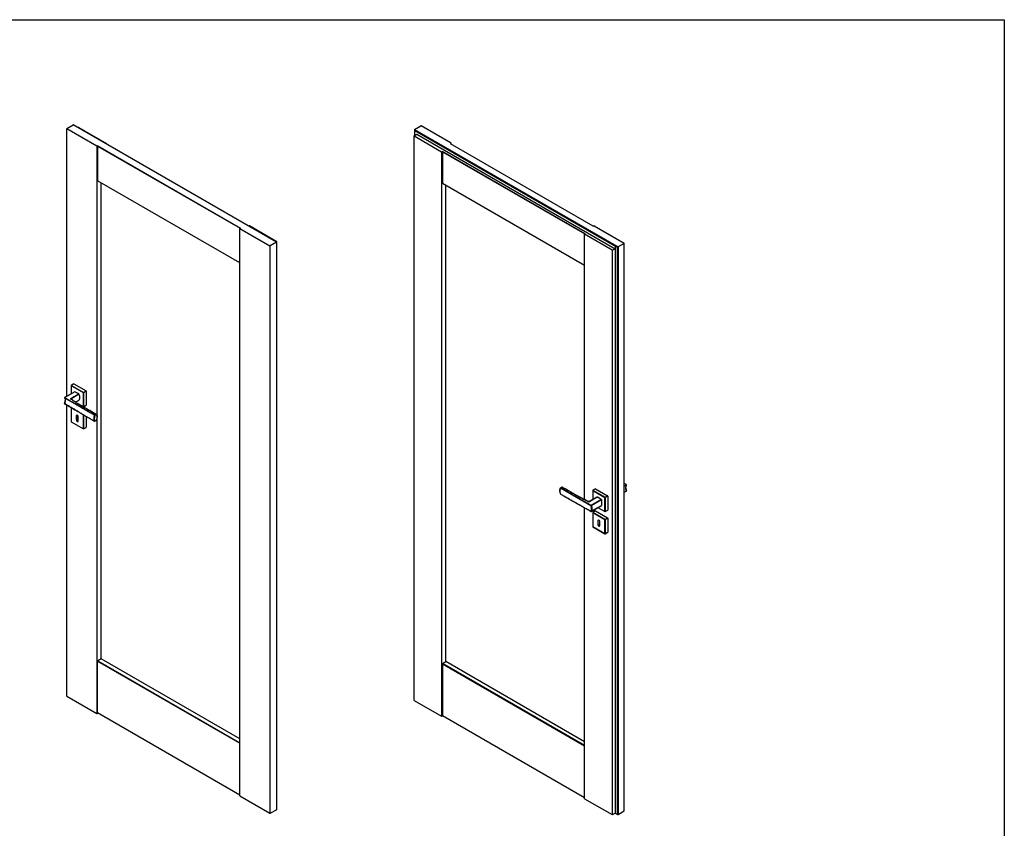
# Model space of a CAD drawing. Header units: millimetres. Extents: x 0 to 17620, y 0 to 4200.
# Tile 20 of 20: x 14750 to 17620, y 1641 to 4000. Entities that reach past the tile are written whole.
import ezdxf

# ---------------------------------------------------------------- set-up
doc = ezdxf.new("R2010")
doc.units = ezdxf.units.MM
doc.layers.add('152', color=250, linetype='Continuous')
doc.layers.add('256', color=250, linetype='Continuous')

msp = doc.modelspace()

# ---------------------------------------------------------------- linework, layer by layer
at = {"layer": '152', "linetype": 'Continuous'}
for p, q in [((14887.2, 3682.5), (14905.4, 3693.1)), ((14887.2, 3682.5), (14887.2, 3681.8)), ((14887.2, 2901.3), (14887.2, 3681.8)), ((14974.7, 3631.3), (14887.2, 3681.8)), ((15498.7, 3350.6), (14905.4, 3693.1)), ((15499.1, 3350.8), (14906.5, 3693)), ((14920.7, 3684.8), (14921.5, 3685.2)), ((14922.7, 3685.2), (14921.5, 3685.2)), ((14922.7, 3685.2), (15002.8, 3638.9)), ((15900.4, 3678.4), (15900.4, 3662)), ((15900.8, 3679.4), (15919.1, 3690)), ((15900.8, 3679.4), (16494.1, 3336.9)), ((15900.8, 3677), (15900.8, 3662.3)), ((15900.8, 3677), (16485.6, 3339.3)), ((15920.3, 3690), (15919.1, 3690)), ((16007.8, 3639.4), (15920.3, 3690)), ((15899.6, 3661.6), (15907.2, 3665.9)), ((15899.6, 3661.6), (15899.6, 3660.9)), ((15899.6, 3660.9), (15979.7, 3614.6)), ((15899.6, 2014.4), (15899.6, 3660.9)), ((15907.2, 3665.9), (16485.6, 3332)), ((14974.7, 3631.3), (14974.7, 2846.8)), ((14974.7, 3631.3), (14975.9, 3631.3)), ((14977.7, 3632.3), (14975.9, 3631.3)), ((14977.1, 3631.3), (14977.7, 3632.3)), ((14977.1, 3631.3), (14977.1, 3530.2)), ((14977.1, 3631.3), (15392.2, 3391.6)), ((14977.7, 3632.3), (15393.5, 3392.3)), ((15002.8, 3638.2), (15002.1, 3637.8)), ((15002.8, 3638.2), (15002.8, 3638.9)), ((15002.8, 3637.4), (15002.8, 3638.2)), ((16007.8, 3638.7), (16006, 3637.7)), ((16421.8, 3397.7), (16006, 3637.7)), ((16007.8, 3638.7), (16007.8, 3639.4)), ((16007.8, 3636.7), (16007.8, 3638.7)), ((15979.7, 3614.6), (15980.9, 3614.6)), ((15979.7, 3614.6), (15979.7, 1968.2)), ((15982.7, 3615.7), (15980.9, 3614.6)), ((15982.7, 3615.7), (15982.1, 3614.6)), ((15982.1, 3614.6), (15982.1, 3522.1)), ((15982.1, 3614.6), (16397.3, 3374.9)), ((16398.5, 3375.6), (15982.7, 3615.7)), ((15391.7, 3290.8), (14977.1, 3530.2)), ((14987.3, 2135.5), (14987.3, 3524.3)), ((16396.7, 3282.7), (15982.1, 3522.1)), ((15992.3, 2127.4), (15992.3, 3516.2)), ((15391.7, 3391.2), (15393.5, 3392.3)), ((15391.7, 3391.2), (15391.7, 3390.6)), ((15391.7, 1735.5), (15391.7, 3390.6)), ((15391.7, 3390.6), (15479.2, 3340)), ((15417.8, 3397.8), (15418.6, 3398.2)), ((15419.8, 3398.2), (15418.6, 3398.2)), ((15499.9, 3351.9), (15419.8, 3398.2)), ((16421.8, 3397.7), (16423.6, 3398.7)), ((16424.8, 3398.7), (16423.6, 3398.7)), ((16424.8, 3398.7), (16512.3, 3348.1)), ((16396.7, 3374.6), (16398.5, 3375.6)), ((16396.7, 3374.6), (16396.7, 3373.9)), ((16396.7, 2600), (16396.7, 3373.9)), ((16476.8, 3327.6), (16396.7, 3373.9)), ((15479.2, 3340), (15480.4, 3340)), ((15479.2, 3340), (15479.2, 1685)), ((15498.7, 3350.6), (15480.4, 3340)), ((15480.4, 1685), (15480.4, 3340)), ((15499.1, 3350.8), (15498.7, 3350.6)), ((15498.7, 3350.6), (15498.7, 1695.5)), ((15499.9, 3351.2), (15499.1, 3350.8)), ((15499.1, 1696.1), (15499.1, 3350.8)), ((15499.9, 3351.2), (15499.9, 3351.9)), ((15499.9, 1704.8), (15499.9, 3351.2)), ((16485.6, 3332), (16478, 3327.6)), ((16485.6, 3339.3), (16485.6, 3332)), ((16485.6, 3332), (16485.6, 1685.5)), ((16494.1, 3336.9), (16492.1, 3335.7)), ((16492.1, 1681.8), (16492.1, 3335.7)), ((16512.3, 3347.4), (16494.1, 3336.9)), ((16494.1, 3336.9), (16494.1, 1681.9)), ((16512.3, 3347.4), (16512.3, 3348.1)), ((16512.3, 1692.4), (16512.3, 3347.4)), ((16476.8, 3327.6), (16476.8, 1681.2)), ((16476.8, 3327.6), (16478, 3327.6)), ((16478, 1681.2), (16478, 3327.6)), ((14900.1, 2932.6), (14900.1, 2908.8)), ((14935.6, 2912), (14900.3, 2932.4)), ((14900.3, 2932.4), (14900.3, 2908.9)), ((14935.6, 2912), (14900.3, 2932.4)), ((14907.8, 2937.3), (14900.4, 2933)), ((14900.4, 2932.7), (14935.7, 2912.3)), ((14900.6, 2933), (14936, 2912.6)), ((14908.1, 2937.3), (14943.4, 2916.9)), ((14910.6, 2914.9), (14880.8, 2897.7)), ((14910.9, 2914.8), (14881.1, 2897.6)), ((14898.9, 2894.4), (14922.5, 2908.1)), ((14922.4, 2908.2), (14910.9, 2914.8)), ((14935.6, 2871.2), (14935.6, 2912)), ((14935.6, 2871.2), (14935.6, 2912)), ((14936, 2912.6), (14943.4, 2916.9)), ((14936, 2871.1), (14936, 2911.9)), ((14943.7, 2916.6), (14936.2, 2912.3)), ((14943.8, 2916.3), (14936.3, 2912)), ((14936.3, 2912), (14936.3, 2871.2)), ((14943.8, 2916.3), (14943.8, 2875.4)), ((14880.7, 2880.3), (14880.6, 2880.3)), ((14880.7, 2897.1), (14968.9, 2846.2)), ((14880.7, 2897), (14880.8, 2896.9)), ((14887.2, 2026.8), (14887.2, 2876.1)), ((14898.9, 2894.3), (14898.9, 2894.4)), ((14899.2, 2893.6), (14899.2, 2893.8)), ((14899.5, 2893.4), (14899.4, 2893.5)), ((14915.9, 2882.6), (14935.6, 2871.2)), ((14917.9, 2881.2), (14935.7, 2870.9)), ((14936.2, 2870.9), (14943.7, 2875.2)), ((14936.3, 2871.2), (14943.8, 2875.4)), ((14900.1, 2868.1), (14900.1, 2827.3)), ((14900.3, 2867.9), (14900.3, 2827.1)), ((14935.6, 2847.5), (14900.3, 2867.9)), ((14915.8, 2845), (14915.1, 2844.6)), ((14915.1, 2844.6), (14915.1, 2833.2)), ((14915.8, 2833.6), (14915.8, 2845)), ((14920.8, 2829.9), (14920.8, 2841.4)), ((14935.6, 2806.7), (14935.6, 2847.5)), ((14936, 2847.4), (14936, 2806.6)), ((14943.8, 2843), (14943.8, 2810.9)), ((14969.1, 2846.4), (14972.9, 2848.6)), ((14973.2, 2848.3), (14969.3, 2846.1)), ((14973.3, 2848), (14969.4, 2845.8)), ((14900.3, 2827.1), (14935.6, 2806.7)), ((14900.4, 2826.8), (14935.7, 2806.4)), ((14915.8, 2833.6), (14915.1, 2833.2)), ((14968.8, 2828.4), (14968.8, 2828.4)), ((14969.3, 2828.4), (14973.2, 2830.6)), ((14969.4, 2828.6), (14973.3, 2830.9)), ((14973.3, 2830.9), (14973.4, 2830.8)), ((14974.7, 2834.2), (14974.7, 1976.3)), ((14936.2, 2806.4), (14943.7, 2810.7)), ((16512.3, 2639.5), (16518.4, 2643.1)), ((16512.3, 2639.1), (16518.7, 2642.8)), ((16518.8, 2642.4), (16512.3, 2638.7)), ((16518.8, 2642.4), (16518.9, 2642.5)), ((16326.3, 2616.6), (16326.4, 2616.5)), ((16330.3, 2636.7), (16326.4, 2634.4)), ((16326.4, 2616.5), (16326.4, 2616.4)), ((16326.5, 2634.3), (16415.1, 2583.1)), ((16330.5, 2636.6), (16326.7, 2634.4)), ((16420.4, 2626.7), (16420.4, 2599.8)), ((16455.9, 2606.1), (16420.5, 2626.5)), ((16420.5, 2626.5), (16420.5, 2599.9)), ((16428, 2631.5), (16420.6, 2627.2)), ((16420.6, 2626.9), (16456, 2606.5)), ((16428.3, 2631.4), (16420.9, 2627.2)), ((16420.9, 2627.2), (16456.2, 2606.7)), ((16428.3, 2631.4), (16463.7, 2611)), ((16512.3, 2621.6), (16518.8, 2625.3)), ((16512.3, 2621.4), (16518.7, 2625.1)), ((16518.8, 2625.8), (16518.7, 2625.9)), ((16408.4, 2594.1), (16408.6, 2594.1)), ((16409.6, 2593.9), (16409.8, 2593.9)), ((16409.7, 2593.8), (16409.8, 2593.9)), ((16426.3, 2603.3), (16409.9, 2593.9)), ((16415.5, 2583.6), (16445.3, 2600.8)), ((16415.7, 2583.3), (16445.5, 2600.6)), ((16445.6, 2600.2), (16415.8, 2583)), ((16415.8, 2565.9), (16445.6, 2583.1)), ((16445.3, 2600.8), (16433.8, 2607.5)), ((16445.6, 2600.2), (16445.6, 2583.1)), ((16455.9, 2565.3), (16455.9, 2606.1)), ((16456.2, 2606.7), (16463.7, 2611)), ((16456.2, 2565.2), (16456.2, 2606)), ((16463.9, 2610.8), (16456.5, 2606.5)), ((16464, 2610.4), (16456.6, 2606.1)), ((16456.6, 2606.1), (16456.6, 2565.3)), ((16464, 2610.4), (16464, 2569.6)), ((16396.7, 1727.4), (16396.7, 2576.2)), ((16415.2, 2565.6), (16415.2, 2565.6)), ((16415.7, 2565.6), (16445.5, 2582.8)), ((16420.4, 2562.2), (16420.4, 2521.4)), ((16420.5, 2562), (16420.5, 2521.2)), ((16455.9, 2541.6), (16420.5, 2562)), ((16428, 2567), (16420.6, 2562.7)), ((16420.6, 2562.4), (16456, 2542)), ((16428.3, 2566.9), (16420.9, 2562.6)), ((16420.9, 2562.6), (16456.2, 2542.2)), ((16428.3, 2566.9), (16463.7, 2546.5)), ((16435.4, 2577), (16456, 2565.1)), ((16435.5, 2577.1), (16455.9, 2565.3)), ((16456.5, 2565.1), (16463.9, 2569.4)), ((16456.6, 2565.3), (16464, 2569.6)), ((16435.4, 2538.8), (16436.1, 2539.2)), ((16435.4, 2538.8), (16435.4, 2527.3)), ((16435.4, 2527.3), (16436.1, 2527.7)), ((16436.1, 2527.7), (16436.1, 2539.2)), ((16441, 2524.1), (16441, 2535.5)), ((16455.9, 2500.8), (16455.9, 2541.6)), ((16456.2, 2542.2), (16463.7, 2546.5)), ((16456.2, 2541.5), (16456.2, 2500.7)), ((16456.5, 2542), (16463.9, 2546.3)), ((16464, 2545.9), (16456.6, 2541.6)), ((16456.6, 2541.6), (16456.6, 2500.8)), ((16464, 2545.9), (16464, 2505.1)), ((16420.5, 2521.2), (16455.9, 2500.8)), ((16420.6, 2521), (16456, 2500.6)), ((16456.5, 2500.6), (16463.9, 2504.9)), ((16456.6, 2500.8), (16464, 2505.1)), ((14977.1, 2128.9), (14977.7, 2130)), ((14977.1, 2128.9), (15391.7, 1889.6)), ((14977.1, 1977.6), (14977.1, 2128.9)), ((14987.3, 2135.5), (14977.7, 2130)), ((14977.7, 2130), (15391.7, 1890.9)), ((15391.7, 1902), (14987.3, 2135.5)), ((15982.7, 2121.9), (15992.3, 2127.4)), ((16396.7, 1893.9), (15992.3, 2127.4)), ((15982.7, 2121.9), (15982.1, 2120.8)), ((15982.1, 2120.8), (15982.1, 1969.5)), ((15982.1, 2120.8), (16396.7, 1881.5)), ((16396.7, 1882.9), (15982.7, 2121.9)), ((14887.2, 2026.8), (14974.7, 1976.3)), ((15899.6, 2014.4), (15979.7, 1968.2)), ((14974.7, 1976.3), (14975.9, 1976.3)), ((14975.9, 1976.3), (14977.7, 1977.3)), ((15391.7, 1738.3), (14977.1, 1977.6)), ((15979.7, 1968.2), (15980.9, 1968.2)), ((15980.9, 1968.2), (15982.7, 1969.2)), ((16396.7, 1730.2), (15982.1, 1969.5)), ((15391.7, 1735.5), (15479.2, 1685)), ((16396.7, 1727.4), (16476.8, 1681.2)), ((15480.4, 1685), (15498.7, 1695.5)), ((15499.1, 1704.4), (15499.9, 1704.8)), ((15479.2, 1685), (15480.4, 1685)), ((16476.8, 1681.2), (16478, 1681.2)), ((16478, 1681.2), (16485.6, 1685.5)), ((16485.6, 1685.5), (16492.1, 1681.8)), ((16494.1, 1681.9), (16512.3, 1692.4))]:
    msp.add_line(p, q, dxfattribs=at)
for centre, start, end in [((14900.6, 2932.6), 120, 180), ((14881.1, 2897.2), 120, 212.3595), ((14881.1, 2880.1), 159.9019, 239.8228), ((14936, 2871.4), 240, 300), ((14900.6, 2868.1), 134.5667, 180), ((14972.9, 2848.2), 49.9658, 60.0041), ((14900.6, 2827.3), 180, 240), ((14969.1, 2828.8), 239.9371, 300), ((14972.9, 2831.1), 300, 333.3754), ((14936, 2806.9), 240, 300), ((16518.4, 2642.6), 339.9019, 59.8228), ((16326.7, 2634), 120, 159.0156), ((16326.7, 2616.9), 214.546, 240.0628), ((16330.5, 2636.2), 59.9959, 120), ((16420.9, 2626.7), 120, 180), ((16518.4, 2625.5), 300, 32.3595), ((16415.5, 2566.1), 240.1766, 300), ((16420.9, 2562.2), 120, 180), ((16456.2, 2565.5), 240, 300), ((16420.9, 2521.4), 180, 240), ((16456.2, 2501), 240, 300)]:
    msp.add_arc(centre, 0.5, start, end, dxfattribs=at)
for centre, major_axis, ratio, start_param, end_param in [((14906.5, 3691.3), (-1.06, 1.84), 0.57735, 5.497798, 6.283185), ((15901.9, 3677.6), (-1.06, 1.84), 0.57735, 0, 1.570796), ((17320.5, 2858.5), (-834.9, 480.8), 0.001102, 6.158913, 6.28382), ((14900.6, 2932.6), (0.5, 0), 0.57735, 3.141577, 3.926991), ((14910.9, 2914.4), (-0.25, 0.433), 0.57735, 5.497787, 6.283201), ((14936, 2912.2), (-0.25, -0.433), 0.57735, 3.926991, 5.497787), ((14936, 2912.2), (0.5, 0), 0.57735, 3.926991, 5.497787), ((14936, 2912.2), (0.25, -0.433), 0.57735, 0.785398, 2.356194), ((14943.4, 2916.5), (-0.25, 0.433), 0.57735, 3.926991, 5.497787), ((14881.1, 2880.1), (0.47, -0.172), 0.236304, 3.141582, 4.073003), ((14881.1, 2897.2), (0.251, 0.432), 0.579405, 0.787187, 2.849766), ((14881.1, 2880.1), (0.251, 0.432), 0.579405, 1.866201, 3.141563), ((14881.1, 2897.2), (0.25, -0.433), 0.57735, 2.356194, 3.141609), ((14881.1, 2880.1), (0.251, 0.432), 0.579405, 3.141573, 3.92878), ((14898.8, 2894.1), (0.251, -0.432), 0.578871, 1.818236, 2.354872), ((14899.2, 2893.1), (-0.275, -0.418), 0.613647, 3.121936, 3.961689), ((14936, 2871.4), (0.25, 0.433), 0.57735, 2.356194, 3.141609), ((14943.4, 2875.7), (-0.25, 0.433), 0.57735, 3.141577, 3.926991), ((14900.6, 2868.1), (-0.5, 0), 0.57735, 6.283169, 7.068583), ((14900.6, 2868.1), (0.25, 0.433), 0.57735, 1.305696, 2.356194), ((14918, 2843), (2, -3.46), 0.57735, 0.785398, 3.926991), ((14918.7, 2843.4), (-2, 3.46), 0.57735, 0.177696, 0.785398), ((14936, 2847.7), (0.25, 0.433), 0.57735, 1.725724, 2.356194), ((14936, 2847.7), (-0.5, 0), 0.57735, 0.785398, 2.356194), ((14982.4, 2844.7), (10.8, 18.8), 0.57735, 1.835008, 2.861249), ((14969.1, 2846), (0.25, 0.433), 0.578081, 0.786032, 1.839623), ((14969.1, 2846), (0.467, -0.179), 0.216363, 4.078547, 5.650444), ((14969.1, 2846), (-0.25, 0.433), 0.57735, 3.926991, 5.497787), ((14972.9, 2848.2), (0.25, 0.433), 0.577303, 0.000018, 0.785357), ((14972.9, 2848.2), (-0.25, 0.433), 0.57735, 3.926991, 5.497787), ((14972.9, 2848.2), (0.322, 0.383), 0.812269, 4.855136, 6.283147), ((14900.6, 2827.3), (-0.5, 0), 0.57735, 6.283169, 7.068583), ((14900.6, 2827.3), (0.25, 0.433), 0.57735, 2.356194, 3.141609), ((14918, 2831.6), (2, -3.46), 0.57735, 3.926991, 7.068583), ((14918.7, 2832), (-2, 3.46), 0.57735, 0.785398, 2.963846), ((14969.1, 2828.8), (0.412, 0.284), 0.787308, 3.499045, 5.070942), ((14969.1, 2828.8), (-0.25, 0.433), 0.57735, 3.141577, 3.926991), ((14972.9, 2831.1), (-0.25, 0.433), 0.57735, 3.141577, 3.926991), ((14936, 2806.9), (0.25, 0.433), 0.57735, 2.356194, 3.141609), ((14936, 2806.9), (-0.5, 0), 0.57735, 0.785398, 2.356194), ((14943.4, 2811.1), (-0.25, 0.433), 0.57735, 3.141577, 3.926991), ((16518.4, 2642.6), (-0.251, -0.432), 0.579405, 3.141573, 3.92878), ((16518.4, 2642.6), (-0.25, 0.433), 0.57735, 3.926991, 5.497787), ((16326.7, 2634), (0.467, -0.179), 0.216363, 3.141546, 4.080748), ((16326.7, 2634), (0.25, -0.433), 0.57735, 2.356194, 3.141609), ((16326.7, 2634), (-0.25, -0.433), 0.576619, 3.926358, 4.97995), ((16330.5, 2636.2), (0.25, -0.433), 0.57735, 2.356194, 3.141609), ((16330.5, 2636.2), (-0.25, -0.433), 0.577398, 3.141612, 3.927032), ((16420.9, 2626.7), (0.5, 0), 0.57735, 3.141577, 3.926991), ((16420.9, 2626.7), (-0.25, -0.433), 0.57735, 3.926991, 5.497787), ((16420.9, 2626.7), (0.25, -0.433), 0.57735, 2.356194, 3.141609), ((16428.3, 2631), (-0.25, 0.433), 0.57735, 5.497787, 6.283201), ((16518.4, 2625.5), (-0.25, 0.433), 0.57735, 3.141577, 3.926991), ((16518.4, 2625.5), (0.422, 0.268), 0.781554, 5.100879, 6.283179), ((16408.3, 2593.6), (-0.226, -0.446), 0.538613, 3.124263, 3.896524), ((16410, 2593.4), (0.249, -0.434), 0.575825, 2.35751, 2.894146), ((16415.5, 2583.2), (0.249, 0.434), 0.575288, 0.783622, 2.846201), ((16415.5, 2583.2), (0.422, 0.268), 0.781554, 3.533225, 5.100879), ((16415.5, 2583.2), (0.25, -0.433), 0.57735, 0.785398, 2.356194), ((16445.3, 2600.4), (-0.25, 0.433), 0.57735, 3.926991, 5.497787), ((16445.3, 2583.3), (-0.25, 0.433), 0.57735, 3.141577, 3.926991), ((16456.2, 2606.3), (-0.25, -0.433), 0.57735, 3.926991, 5.497787), ((16456.2, 2606.3), (0.5, 0), 0.57735, 3.926991, 5.497787), ((16456.2, 2606.3), (0.25, -0.433), 0.57735, 0.785398, 2.356194), ((16463.7, 2610.6), (-0.25, 0.433), 0.57735, 3.926991, 5.497787), ((16415.5, 2566.1), (0.249, 0.434), 0.575288, 1.862636, 3.080752), ((16415.5, 2566.1), (0.47, -0.172), 0.236304, 4.079288, 5.646942), ((16402, 2566.5), (-10.8, -18.8), 0.57735, 1.864998, 2.863289), ((16415.5, 2566.1), (-0.25, 0.433), 0.57735, 3.141577, 3.926991), ((16420.9, 2562.2), (-0.5, 0), 0.57735, 6.283169, 7.068583), ((16420.9, 2562.2), (-0.25, -0.433), 0.57735, 3.926991, 5.497787), ((16420.9, 2562.2), (-0.25, 0.433), 0.57735, 5.497787, 6.283201), ((16428.3, 2566.5), (-0.25, 0.433), 0.57735, 5.497787, 6.283201), ((16456.2, 2565.5), (0.5, 0), 0.57735, 3.926991, 5.497787), ((16456.2, 2565.5), (-0.25, -0.433), 0.57735, 5.497787, 6.283201), ((16456.2, 2565.5), (0.25, -0.433), 0.57735, 6.283169, 7.068583), ((16463.7, 2569.8), (-0.25, 0.433), 0.57735, 3.141577, 3.926991), ((16438.2, 2537.1), (2, -3.46), 0.57735, 0.785398, 3.926991), ((16438.2, 2525.7), (2, -3.46), 0.57735, 3.926991, 7.068583), ((16438.9, 2537.5), (-2, 3.46), 0.57735, 0.177696, 0.785398), ((16438.9, 2526.1), (-2, 3.46), 0.57735, 0.785398, 2.963846), ((16456.2, 2541.8), (-0.25, -0.433), 0.57735, 3.926991, 5.497787), ((16456.2, 2541.8), (-0.5, 0), 0.57735, 0.785398, 2.356194), ((16456.2, 2541.8), (0.25, -0.433), 0.57735, 0.785398, 2.356194), ((16463.7, 2546.1), (-0.25, 0.433), 0.57735, 3.926991, 5.497787), ((16420.9, 2521.4), (-0.5, 0), 0.57735, 6.283169, 7.068583), ((16420.9, 2521.4), (-0.25, -0.433), 0.57735, 5.497787, 6.283201), ((16456.2, 2501), (-0.25, -0.433), 0.57735, 5.497787, 6.283201), ((16456.2, 2501), (-0.5, 0), 0.57735, 0.785398, 2.356194), ((16456.2, 2501), (0.25, -0.433), 0.57735, 6.283169, 7.068583), ((16463.7, 2505.3), (-0.25, 0.433), 0.57735, 3.141577, 3.926991), ((15497.6, 1696.1), (-1.5, 0), 0.57735, 2.356194, 3.141585), ((16493, 1682.5), (-1.5, 0), 0.57735, 0.910305, 2.356194)]:
    msp.add_ellipse(centre, major_axis=major_axis, ratio=ratio, start_param=start_param, end_param=end_param, dxfattribs=at)
for points, knots in [([(14898.8, 2894.5), (14902.7, 2896.8), (14906.7, 2899.1), (14914.5, 2903.6), (14918.5, 2905.9), (14922.4, 2908.2)], [0, 0, 0, 0, 0.5, 0.5, 1, 1, 1, 1]), ([(14922.7, 2907.9), (14918.7, 2905.6), (14914.8, 2903.4), (14906.9, 2898.9), (14902.9, 2896.6), (14899, 2894.3)], [0, 0, 0, 0, 0.5, 0.5, 1, 1, 1, 1]), ([(14922.4, 2908.2), (14922.4, 2908.2), (14922.4, 2908.2), (14922.5, 2908.1), (14922.5, 2908.1), (14922.5, 2908.1), (14922.5, 2908.1), (14922.6, 2908), (14922.6, 2908), (14922.6, 2908), (14922.6, 2908), (14922.6, 2907.9), (14922.7, 2907.9)], [0, 0, 0, 0, 0.25, 0.25, 0.375, 0.375, 0.5, 0.625, 0.625, 0.75, 0.75, 1, 1, 1, 1]), ([(14922.7, 2890.2), (14923, 2890.6), (14923.8, 2891.5), (14924.6, 2893.1), (14925.1, 2895.2), (14925.3, 2897.5), (14925.1, 2900.1), (14924.6, 2902.8), (14923.8, 2905.4), (14923, 2907.1), (14922.7, 2907.9)], [0, 0, 0, 0, 0.11683, 0.244553, 0.372277, 0.5, 0.627723, 0.755447, 0.88317, 1, 1, 1, 1]), ([(14880.7, 2880.3), (14880.9, 2880.7), (14881.2, 2881.5), (14881.4, 2882.4), (14881.6, 2883), (14881.7, 2883.2), (14881.7, 2883.5), (14881.8, 2883.6), (14881.8, 2883.8), (14881.9, 2884.3), (14882.1, 2885.3), (14882.3, 2886.5), (14882.5, 2887.6), (14882.5, 2888.4), (14882.6, 2889.1), (14882.6, 2889.4), (14882.6, 2889.6)], [0, 0, 0, 0, 0.129207, 0.258414, 0.258414, 0.323018, 0.323018, 0.35532, 0.35532, 0.387622, 0.516829, 0.646036, 0.775243, 0.904451, 0.904451, 1, 1, 1, 1]), ([(14880.8, 2896.9), (14880.9, 2896.6), (14881.2, 2896.1), (14881.4, 2895.6), (14881.6, 2895.2), (14881.7, 2895), (14881.8, 2894.8), (14881.8, 2894.6), (14882, 2894.2), (14882.1, 2893.6), (14882.3, 2892.6), (14882.5, 2891.7), (14882.5, 2891), (14882.6, 2890.3), (14882.6, 2889.9), (14882.6, 2889.2), (14882.6, 2888.8), (14882.5, 2888.1), (14882.5, 2887.3), (14882.3, 2886.1), (14882.1, 2885), (14882, 2884.2), (14881.9, 2883.7), (14881.8, 2883.6), (14881.8, 2883.4), (14881.8, 2883.3), (14881.7, 2883), (14881.6, 2882.6), (14881.4, 2882.1), (14881.3, 2881.7), (14881.3, 2881.5), (14881.1, 2880.9), (14880.9, 2880.5), (14880.8, 2880.1)], [0, 0, 0, 0, 0.0625, 0.125, 0.125, 0.15625, 0.15625, 0.1875, 0.1875, 0.25, 0.3125, 0.375, 0.4375, 0.4375, 0.5, 0.5, 0.5625, 0.5625, 0.625, 0.6875, 0.75, 0.8125, 0.8125, 0.828125, 0.828125, 0.84375, 0.84375, 0.875, 0.90625, 0.90625, 0.9375, 0.9375, 1, 1, 1, 1]), ([(14968.8, 2846), (14965.1, 2848.1), (14961.4, 2850.2), (14955.9, 2853.4), (14954.1, 2854.5), (14950.4, 2856.6), (14948.5, 2857.6), (14944.9, 2859.7), (14943, 2860.8), (14939.4, 2862.9), (14937.5, 2864), (14933.9, 2866.1), (14932, 2867.1), (14929.3, 2868.7), (14928.3, 2869.2), (14926.5, 2870.3), (14925.6, 2870.8), (14923.8, 2871.9), (14922.8, 2872.4), (14921, 2873.5), (14920.1, 2874), (14917.3, 2875.6), (14915.5, 2876.7), (14911.8, 2878.8), (14910, 2879.8), (14906.4, 2882), (14904.5, 2883), (14900.9, 2885.2), (14899.1, 2886.2), (14895.4, 2888.3), (14893.6, 2889.4), (14888.1, 2892.6), (14884.4, 2894.7), (14880.8, 2896.9)], [0, 0, 0, 0, 0.125, 0.125, 0.1875, 0.1875, 0.25, 0.25, 0.3125, 0.3125, 0.375, 0.375, 0.4375, 0.4375, 0.46875, 0.46875, 0.5, 0.5, 0.53125, 0.53125, 0.5625, 0.5625, 0.625, 0.625, 0.6875, 0.6875, 0.75, 0.75, 0.8125, 0.8125, 0.875, 0.875, 1, 1, 1, 1]), ([(14880.8, 2880.1), (14884.4, 2878), (14888.1, 2875.8), (14893.6, 2872.6), (14895.4, 2871.5), (14899.1, 2869.3), (14900.9, 2868.2), (14904.5, 2866.1), (14906.4, 2865), (14910, 2862.8), (14911.8, 2861.7), (14915.5, 2859.6), (14917.3, 2858.5), (14920.1, 2856.9), (14921, 2856.4), (14922.8, 2855.3), (14923.8, 2854.8), (14925.6, 2853.7), (14926.5, 2853.1), (14928.3, 2852.1), (14929.3, 2851.5), (14932, 2849.9), (14933.9, 2848.9), (14937.5, 2846.7), (14939.4, 2845.6), (14943, 2843.5), (14944.9, 2842.4), (14948.5, 2840.2), (14950.4, 2839.2), (14954.1, 2837), (14955.9, 2835.9), (14961.4, 2832.7), (14965.1, 2830.6), (14968.8, 2828.4)], [0, 0, 0, 0, 0.125, 0.125, 0.1875, 0.1875, 0.25, 0.25, 0.3125, 0.3125, 0.375, 0.375, 0.4375, 0.4375, 0.46875, 0.46875, 0.5, 0.5, 0.53125, 0.53125, 0.5625, 0.5625, 0.625, 0.625, 0.6875, 0.6875, 0.75, 0.75, 0.8125, 0.8125, 0.875, 0.875, 1, 1, 1, 1]), ([(14881.1, 2897.6), (14884.8, 2895.5), (14888.4, 2893.4), (14893.9, 2890.2), (14895.7, 2889.1), (14899.4, 2886.9), (14901.2, 2885.9), (14904.9, 2883.7), (14906.7, 2882.7), (14910.4, 2880.5), (14912.2, 2879.5), (14915.9, 2877.3), (14917.7, 2876.2), (14920.4, 2874.6), (14921.4, 2874.1), (14923.2, 2873), (14924.1, 2872.5), (14925.9, 2871.4), (14926.9, 2870.9), (14928.7, 2869.8), (14929.6, 2869.3), (14932.4, 2867.7), (14936, 2865.6), (14939.7, 2863.4), (14943.4, 2861.3), (14945.2, 2860.2), (14950.7, 2857), (14954.4, 2854.9), (14961.7, 2850.6), (14965.4, 2848.5), (14969.1, 2846.4)], [0, 0, 0, 0, 0.125, 0.125, 0.1875, 0.1875, 0.25, 0.25, 0.3125, 0.3125, 0.375, 0.375, 0.4375, 0.4375, 0.46875, 0.46875, 0.5, 0.5, 0.53125, 0.53125, 0.5625, 0.5625, 0.625, 0.6875, 0.6875, 0.75, 0.75, 0.875, 0.875, 1, 1, 1, 1]), ([(14924.3, 2854.4), (14923.6, 2854.8), (14923, 2855.2), (14921.4, 2856.1), (14920.4, 2856.7), (14917.7, 2858.3), (14915.9, 2859.4), (14912.2, 2861.5), (14910.4, 2862.6), (14906.7, 2864.7), (14904.9, 2865.8), (14901.2, 2867.9), (14899.4, 2869), (14895.7, 2871.1), (14893.9, 2872.2), (14888.4, 2875.4), (14884.8, 2877.5), (14881.1, 2879.7)], [0, 0, 0, 0, 0.046953, 0.046953, 0.11049, 0.11049, 0.237563, 0.237563, 0.364636, 0.364636, 0.491708, 0.491708, 0.618781, 0.618781, 0.745854, 0.745854, 1, 1, 1, 1]), ([(14899.2, 2893.5), (14899.1, 2893.6), (14899.1, 2893.6), (14899, 2893.7), (14898.9, 2893.7), (14898.8, 2893.8), (14898.8, 2893.8), (14898.8, 2893.9), (14898.7, 2893.9), (14898.7, 2893.9), (14898.7, 2894), (14898.7, 2894), (14898.6, 2894.1), (14898.6, 2894.1), (14898.6, 2894.2), (14898.6, 2894.2), (14898.6, 2894.2), (14898.6, 2894.3), (14898.6, 2894.3), (14898.6, 2894.3), (14898.6, 2894.3), (14898.6, 2894.4), (14898.7, 2894.4), (14898.7, 2894.4), (14898.7, 2894.4), (14898.7, 2894.4), (14898.7, 2894.5), (14898.8, 2894.5), (14898.8, 2894.5)], [0, 0, 0, 0, 0.125, 0.125, 0.25, 0.25, 0.375, 0.375, 0.4375, 0.4375, 0.5, 0.5, 0.625, 0.625, 0.6875, 0.6875, 0.75, 0.75, 0.8125, 0.8125, 0.84375, 0.84375, 0.875, 0.90625, 0.90625, 0.9375, 0.9375, 1, 1, 1, 1]), ([(14899, 2894.3), (14899, 2894.3), (14899, 2894.3), (14898.9, 2894.3), (14898.9, 2894.3), (14898.9, 2894.3), (14898.9, 2894.3), (14898.9, 2894.3), (14898.9, 2894.3), (14898.9, 2894.3), (14898.9, 2894.3), (14898.9, 2894.3), (14898.9, 2894.3), (14898.9, 2894.2), (14898.9, 2894.2), (14898.9, 2894.2), (14898.9, 2894.2), (14898.9, 2894.1), (14898.9, 2894.1), (14899, 2894.1), (14899, 2894), (14899, 2894), (14899, 2894), (14899, 2893.9), (14899, 2893.9), (14899.1, 2893.9), (14899.1, 2893.9), (14899.1, 2893.8), (14899.1, 2893.8), (14899.2, 2893.8)], [0, 0, 0, 0, 0.026807, 0.026807, 0.053614, 0.053614, 0.080421, 0.080421, 0.107227, 0.107227, 0.134034, 0.134034, 0.160841, 0.160841, 0.214455, 0.214455, 0.321682, 0.321682, 0.42891, 0.42891, 0.536137, 0.536137, 0.643364, 0.643364, 0.750592, 0.750592, 0.857819, 0.857819, 1, 1, 1, 1]), ([(14899, 2894.3), (14899, 2894.2), (14899.1, 2894.1), (14899.3, 2893.9), (14899.3, 2893.9), (14899.4, 2893.8)], [0, 0, 0, 0, 0.608281, 0.608281, 1, 1, 1, 1]), ([(14972.9, 2848.6), (14966.6, 2852.3), (14960.3, 2855.9), (14952.4, 2860.5), (14950.8, 2861.4), (14947.7, 2863.2), (14946.1, 2864.1), (14941.4, 2866.9), (14938.2, 2868.7), (14934.6, 2870.7), (14934.2, 2871), (14933.5, 2871.4), (14932.9, 2871.8), (14932.3, 2872.1), (14931.9, 2872.3), (14931.7, 2872.4), (14931.1, 2872.8), (14930.3, 2873.2), (14929.5, 2873.7), (14928.9, 2874), (14928.7, 2874.1), (14928.3, 2874.4), (14927.8, 2874.7), (14927.2, 2875.1), (14926.6, 2875.4), (14926.4, 2875.6), (14926.1, 2875.8), (14925.9, 2875.9), (14924.9, 2876.5), (14924.2, 2877), (14923, 2877.7), (14922.7, 2878), (14921.9, 2878.4), (14920.1, 2879.6), (14918.2, 2880.8), (14913.8, 2883.8), (14910.9, 2885.7), (14906.5, 2888.6), (14905, 2889.6), (14902.1, 2891.6), (14900.6, 2892.5), (14899.2, 2893.5)], [0, 0, 0, 0, 0.25, 0.25, 0.3125, 0.3125, 0.375, 0.375, 0.5, 0.5, 0.515625, 0.515625, 0.53125, 0.539063, 0.539063, 0.546875, 0.546875, 0.5625, 0.578125, 0.578125, 0.585938, 0.585938, 0.59375, 0.609375, 0.609375, 0.617188, 0.617188, 0.625, 0.625, 0.65625, 0.65625, 0.671875, 0.671875, 0.6875, 0.75, 0.75, 0.875, 0.875, 0.9375, 0.9375, 1, 1, 1, 1]), ([(14899.5, 2893.4), (14901, 2892.4), (14902.5, 2891.5), (14905.4, 2889.5), (14906.8, 2888.6), (14909.8, 2886.6), (14911.2, 2885.7), (14914.1, 2883.7), (14915.6, 2882.8), (14918.5, 2880.8), (14920, 2879.9), (14921.8, 2878.7), (14922.2, 2878.4), (14923, 2878), (14923.3, 2877.7), (14924.4, 2877), (14925.2, 2876.5), (14926.1, 2875.9), (14926.3, 2875.8), (14926.7, 2875.6), (14927.3, 2875.2), (14928, 2874.7), (14928.6, 2874.4), (14929, 2874.2), (14929.2, 2874), (14929.8, 2873.7), (14930.2, 2873.5), (14930.9, 2873), (14931.3, 2872.8), (14931.9, 2872.5), (14932.1, 2872.3), (14932.5, 2872.1), (14933.1, 2871.8), (14933.7, 2871.4), (14934.5, 2871), (14934.9, 2870.7), (14938.5, 2868.7), (14941.6, 2866.9), (14946.4, 2864.1), (14947.9, 2863.2), (14951.1, 2861.4), (14959, 2856.8), (14966.9, 2852.3), (14973.2, 2848.6)], [0, 0, 0, 0, 0.0625, 0.0625, 0.125, 0.125, 0.1875, 0.1875, 0.25, 0.25, 0.3125, 0.3125, 0.328125, 0.328125, 0.34375, 0.34375, 0.375, 0.375, 0.382812, 0.382812, 0.390625, 0.40625, 0.414062, 0.414062, 0.421875, 0.421875, 0.4375, 0.4375, 0.453125, 0.453125, 0.460937, 0.460937, 0.46875, 0.484375, 0.484375, 0.5, 0.5, 0.625, 0.625, 0.6875, 0.6875, 0.75, 1, 1, 1, 1]), ([(14912.9, 2884.7), (14913.6, 2885.1), (14914.6, 2885.7), (14915.7, 2886.2), (14916, 2886.3), (14916, 2886.4)], [0, 0, 0, 0, 0.503291, 0.776368, 1, 1, 1, 1]), ([(14968.8, 2828.4), (14968.6, 2828.7), (14968.3, 2829.2), (14968, 2829.7), (14967.8, 2830.2), (14967.7, 2830.4), (14967.7, 2830.6), (14967.6, 2830.7), (14967.6, 2830.8), (14967.4, 2831.2), (14967.3, 2831.5), (14967.2, 2832.1), (14967, 2832.8), (14966.9, 2833.8), (14966.8, 2834.6), (14966.8, 2835.3), (14966.8, 2835.7), (14966.8, 2836.4), (14966.8, 2836.8), (14966.8, 2837.6), (14966.9, 2838.4), (14967, 2839.6), (14967.2, 2840.5), (14967.3, 2841.3), (14967.4, 2841.7), (14967.6, 2842.2), (14967.6, 2842.3), (14967.7, 2842.6), (14967.7, 2842.9), (14967.9, 2843.3), (14968, 2843.6), (14968, 2843.8), (14968.1, 2844), (14968.2, 2844.3), (14968.2, 2844.5), (14968.4, 2845.1), (14968.6, 2845.6), (14968.8, 2846)], [0, 0, 0, 0, 0.0625, 0.125, 0.125, 0.15625, 0.171875, 0.171875, 0.1875, 0.1875, 0.25, 0.25, 0.3125, 0.375, 0.4375, 0.4375, 0.5, 0.5, 0.5625, 0.5625, 0.625, 0.6875, 0.75, 0.75, 0.8125, 0.8125, 0.828125, 0.828125, 0.84375, 0.875, 0.890625, 0.890625, 0.90625, 0.90625, 0.9375, 0.9375, 1, 1, 1, 1]), ([(14969.4, 2845.8), (14969.3, 2845.3), (14969, 2844.5), (14968.7, 2843.7), (14968.5, 2843), (14968.5, 2842.8), (14968.3, 2842.4), (14968.3, 2842.2), (14968.1, 2841.6), (14968, 2841.2), (14967.9, 2840.4), (14967.7, 2839.5), (14967.6, 2838.4), (14967.5, 2837.6), (14967.5, 2836.8), (14967.5, 2836.4), (14967.5, 2835.7), (14967.5, 2835.3), (14967.5, 2834.6), (14967.6, 2833.9), (14967.7, 2832.9), (14967.9, 2832.2), (14968, 2831.6), (14968.1, 2831.3), (14968.3, 2830.9), (14968.3, 2830.9), (14968.3, 2830.7), (14968.4, 2830.5), (14968.5, 2830.3), (14968.7, 2829.9), (14969, 2829.3), (14969.3, 2828.9), (14969.4, 2828.6)], [0, 0, 0, 0, 0.0625, 0.125, 0.125, 0.15625, 0.15625, 0.1875, 0.1875, 0.25, 0.25, 0.3125, 0.375, 0.4375, 0.4375, 0.5, 0.5, 0.5625, 0.5625, 0.625, 0.6875, 0.75, 0.75, 0.8125, 0.8125, 0.828125, 0.828125, 0.84375, 0.875, 0.875, 0.9375, 1, 1, 1, 1]), ([(14973.2, 2848.6), (14973.3, 2848.6), (14973.3, 2848.5), (14973.4, 2848.4), (14973.6, 2848.3), (14973.7, 2848.1), (14974, 2847.8), (14974.4, 2847.3), (14974.7, 2846.8), (14975, 2846.3), (14975.1, 2846), (14975.3, 2845.6), (14975.3, 2845.6), (14975.3, 2845.5), (14975.3, 2845.4), (14975.4, 2845.1), (14975.5, 2844.8), (14975.6, 2844.3), (14975.8, 2843.7), (14975.9, 2842.9), (14975.9, 2842.2), (14975.9, 2841.8), (14975.9, 2841.3), (14975.9, 2841.2), (14975.9, 2841.1), (14975.9, 2841.1), (14975.9, 2841)], [0, 0, 0, 0, 0.030202, 0.030202, 0.060405, 0.120809, 0.120809, 0.241619, 0.362428, 0.362428, 0.483237, 0.483237, 0.498338, 0.498338, 0.51344, 0.543642, 0.604047, 0.604047, 0.724856, 0.845665, 0.845665, 0.966475, 0.966475, 0.996677, 0.996677, 1, 1, 1, 1]), ([(14973.3, 2830.9), (14973.5, 2831.3), (14973.7, 2831.7), (14974, 2832.4), (14974.1, 2832.6), (14974.2, 2832.9), (14974.3, 2833), (14974.3, 2833.2), (14974.4, 2833.2), (14974.4, 2833.3), (14974.6, 2833.8), (14974.8, 2834.3), (14975, 2835.2), (14975.3, 2836), (14975.5, 2836.9), (14975.6, 2837.5), (14975.6, 2837.7), (14975.7, 2838), (14975.7, 2838.1), (14975.7, 2838.3), (14975.8, 2838.4), (14975.8, 2839), (14975.9, 2839.4), (14975.9, 2840), (14975.9, 2840.2), (14975.9, 2840.5), (14975.9, 2840.6), (14975.9, 2840.8), (14975.9, 2840.9), (14975.9, 2841.4), (14975.9, 2841.7), (14975.9, 2842.5), (14975.8, 2843.2), (14975.6, 2843.9), (14975.5, 2844.3), (14975.5, 2844.5), (14975.4, 2844.7), (14975.4, 2844.9), (14975.3, 2845), (14975.3, 2845), (14975.3, 2845.1), (14975.1, 2845.4), (14975, 2845.7), (14974.7, 2846.2), (14974.4, 2846.8), (14974.1, 2847.2), (14973.7, 2847.6), (14973.5, 2847.8), (14973.3, 2848)], [0, 0, 0, 0, 0.0625, 0.0625, 0.09375, 0.09375, 0.109375, 0.109375, 0.117188, 0.117188, 0.125, 0.1875, 0.1875, 0.25, 0.3125, 0.3125, 0.34375, 0.34375, 0.359375, 0.359375, 0.375, 0.375, 0.4375, 0.4375, 0.46875, 0.46875, 0.484375, 0.484375, 0.5, 0.5, 0.5625, 0.5625, 0.625, 0.6875, 0.6875, 0.71875, 0.71875, 0.734375, 0.742188, 0.742188, 0.75, 0.75, 0.8125, 0.8125, 0.875, 0.9375, 0.9375, 1, 1, 1, 1]), ([(16518.8, 2625.3), (16518.6, 2625.5), (16518.3, 2626), (16518.1, 2626.6), (16517.9, 2627), (16517.8, 2627.1), (16517.8, 2627.4), (16517.7, 2627.4), (16517.7, 2627.6), (16517.6, 2628), (16517.4, 2628.6), (16517.2, 2629.6), (16517, 2630.6), (16517, 2631.3), (16516.9, 2632.1), (16516.9, 2632.4), (16516.9, 2633.2), (16516.9, 2633.5), (16517, 2634.3), (16517, 2635.1), (16517.2, 2636.3), (16517.4, 2637.5), (16517.5, 2638.3), (16517.7, 2638.9), (16517.7, 2639.1), (16517.8, 2639.5), (16517.9, 2639.7), (16518.1, 2640.4), (16518.3, 2641.2), (16518.6, 2642), (16518.8, 2642.4)], [0, 0, 0, 0, 0.0625, 0.125, 0.125, 0.15625, 0.15625, 0.171875, 0.171875, 0.1875, 0.25, 0.3125, 0.375, 0.4375, 0.4375, 0.5, 0.5, 0.5625, 0.5625, 0.625, 0.6875, 0.75, 0.8125, 0.8125, 0.84375, 0.84375, 0.875, 0.875, 0.9375, 1, 1, 1, 1]), ([(16324.4, 2623.8), (16324.4, 2624), (16324.4, 2624.3), (16324.4, 2624.9), (16324.4, 2625.3), (16324.4, 2626), (16324.5, 2626.8), (16324.6, 2628), (16324.8, 2628.8), (16324.9, 2629.6), (16325, 2630), (16325.2, 2630.5), (16325.2, 2630.7), (16325.2, 2630.9), (16325.3, 2631.2), (16325.4, 2631.5), (16325.6, 2632.1), (16325.9, 2633), (16326.2, 2633.8), (16326.3, 2634.2)], [0, 0, 0, 0, 0.075092, 0.075092, 0.190705, 0.190705, 0.306319, 0.421932, 0.537546, 0.537546, 0.653159, 0.653159, 0.682063, 0.682063, 0.710966, 0.768773, 0.768773, 0.884386, 1, 1, 1, 1]), ([(16326.4, 2634), (16326.2, 2633.6), (16325.9, 2632.7), (16325.6, 2631.9), (16325.4, 2631.2), (16325.3, 2630.9), (16325.3, 2630.6), (16325.2, 2630.4), (16325.2, 2630.3), (16325.1, 2629.7), (16325, 2629.3), (16324.8, 2628.5), (16324.6, 2627.7), (16324.5, 2626.5), (16324.4, 2625.7), (16324.4, 2624.9), (16324.4, 2624.5), (16324.4, 2623.7), (16324.4, 2623.3), (16324.4, 2622.6), (16324.5, 2621.9), (16324.6, 2620.8), (16324.8, 2620.2), (16325, 2619.5), (16325, 2619.2), (16325.2, 2618.9), (16325.2, 2618.8), (16325.3, 2618.6), (16325.3, 2618.4), (16325.5, 2618.1), (16325.6, 2617.9), (16325.6, 2617.8), (16325.7, 2617.7), (16325.8, 2617.5), (16325.8, 2617.4), (16326, 2617), (16326.2, 2616.7), (16326.4, 2616.5)], [0, 0, 0, 0, 0.0625, 0.125, 0.125, 0.15625, 0.171875, 0.171875, 0.1875, 0.1875, 0.25, 0.25, 0.3125, 0.375, 0.4375, 0.4375, 0.5, 0.5, 0.5625, 0.5625, 0.625, 0.6875, 0.75, 0.75, 0.8125, 0.8125, 0.828125, 0.828125, 0.84375, 0.875, 0.890625, 0.890625, 0.90625, 0.90625, 0.9375, 0.9375, 1, 1, 1, 1]), ([(16415.2, 2582.8), (16411.5, 2585), (16407.7, 2587.1), (16402.2, 2590.3), (16400.3, 2591.3), (16396.6, 2593.5), (16394.7, 2594.5), (16391, 2596.6), (16389.2, 2597.7), (16385.5, 2599.8), (16383.6, 2600.9), (16379.9, 2603), (16378.1, 2604.1), (16375.3, 2605.7), (16374.4, 2606.2), (16372.5, 2607.3), (16371.6, 2607.8), (16369.7, 2608.9), (16368.8, 2609.4), (16367, 2610.5), (16366.1, 2611), (16363.3, 2612.6), (16361.4, 2613.7), (16357.7, 2615.8), (16355.9, 2616.9), (16352.2, 2619.1), (16350.3, 2620.1), (16346.7, 2622.3), (16344.8, 2623.3), (16341.1, 2625.5), (16339.3, 2626.5), (16333.7, 2629.8), (16330.1, 2631.9), (16326.4, 2634)], [0, 0, 0, 0, 0.125, 0.125, 0.1875, 0.1875, 0.25, 0.25, 0.3125, 0.3125, 0.375, 0.375, 0.4375, 0.4375, 0.46875, 0.46875, 0.5, 0.5, 0.53125, 0.53125, 0.5625, 0.5625, 0.625, 0.625, 0.6875, 0.6875, 0.75, 0.75, 0.8125, 0.8125, 0.875, 0.875, 1, 1, 1, 1]), ([(16326.7, 2634.4), (16330.4, 2632.3), (16334.1, 2630.2), (16341.4, 2625.9), (16345.1, 2623.8), (16350.7, 2620.6), (16352.5, 2619.6), (16356.2, 2617.5), (16359.9, 2615.3), (16363.6, 2613.2), (16366.4, 2611.6), (16367.3, 2611.1), (16369.2, 2610), (16370.1, 2609.5), (16371.9, 2608.5), (16372.9, 2607.9), (16374.7, 2606.9), (16375.6, 2606.3), (16378.4, 2604.7), (16380.3, 2603.7), (16384, 2601.6), (16385.8, 2600.5), (16389.5, 2598.4), (16391.4, 2597.3), (16395.1, 2595.2), (16396.9, 2594.2), (16400.6, 2592.1), (16402.5, 2591), (16408.1, 2587.8), (16411.8, 2585.7), (16415.5, 2583.6)], [0, 0, 0, 0, 0.125, 0.125, 0.25, 0.25, 0.3125, 0.3125, 0.375, 0.4375, 0.4375, 0.46875, 0.46875, 0.5, 0.5, 0.53125, 0.53125, 0.5625, 0.5625, 0.625, 0.625, 0.6875, 0.6875, 0.75, 0.75, 0.8125, 0.8125, 0.875, 0.875, 1, 1, 1, 1]), ([(16408.3, 2594), (16406.6, 2594.9), (16405, 2595.7), (16401.6, 2597.4), (16399.9, 2598.3), (16396.5, 2600), (16394.8, 2600.8), (16391.4, 2602.5), (16389.8, 2603.3), (16386.4, 2605), (16384.7, 2605.9), (16382.6, 2607), (16382.2, 2607.2), (16381.4, 2607.6), (16381, 2607.8), (16379.7, 2608.5), (16378.9, 2608.9), (16377.9, 2609.5), (16377.7, 2609.6), (16377.3, 2609.8), (16376.6, 2610.1), (16375.8, 2610.5), (16375.2, 2610.9), (16374.8, 2611.1), (16374.6, 2611.2), (16374, 2611.6), (16373.6, 2611.8), (16372.8, 2612.2), (16372.4, 2612.5), (16371.8, 2612.8), (16371.6, 2612.9), (16371.2, 2613.2), (16370.7, 2613.5), (16370.1, 2613.8), (16369.3, 2614.3), (16368.9, 2614.5), (16365.3, 2616.6), (16362.2, 2618.4), (16357.4, 2621.1), (16355.8, 2622), (16352.7, 2623.9), (16344.8, 2628.4), (16336.9, 2633), (16330.5, 2636.6)], [0, 0, 0, 0, 0.0625, 0.0625, 0.125, 0.125, 0.1875, 0.1875, 0.25, 0.25, 0.3125, 0.3125, 0.328125, 0.328125, 0.34375, 0.34375, 0.375, 0.375, 0.382812, 0.382812, 0.390625, 0.40625, 0.414062, 0.414062, 0.421875, 0.421875, 0.4375, 0.4375, 0.453125, 0.453125, 0.460937, 0.460937, 0.46875, 0.484375, 0.484375, 0.5, 0.5, 0.625, 0.625, 0.6875, 0.6875, 0.75, 1, 1, 1, 1]), ([(16330.8, 2636.7), (16337.1, 2633), (16343.5, 2629.4), (16351.4, 2624.8), (16352.9, 2623.9), (16356.1, 2622.1), (16357.7, 2621.1), (16362.4, 2618.4), (16365.6, 2616.6), (16369.1, 2614.5), (16369.5, 2614.3), (16370.3, 2613.9), (16370.9, 2613.5), (16371.5, 2613.2), (16371.9, 2612.9), (16372.1, 2612.8), (16372.7, 2612.5), (16373.1, 2612.2), (16373.9, 2611.8), (16374.3, 2611.6), (16374.9, 2611.2), (16375.1, 2611.1), (16375.5, 2610.9), (16376.1, 2610.6), (16376.9, 2610.1), (16377.5, 2609.8), (16377.9, 2609.6), (16378.1, 2609.5), (16379.2, 2608.9), (16380, 2608.5), (16381.2, 2607.8), (16381.7, 2607.6), (16382.5, 2607.2), (16384.6, 2606.1), (16386.7, 2605), (16390, 2603.3), (16391.7, 2602.5), (16395.1, 2600.8), (16396.8, 2599.9), (16400.2, 2598.2), (16401.9, 2597.4), (16405.3, 2595.6), (16407, 2594.8), (16408.7, 2593.9)], [0, 0, 0, 0, 0.25, 0.25, 0.3125, 0.3125, 0.375, 0.375, 0.5, 0.5, 0.515625, 0.515625, 0.53125, 0.539062, 0.539062, 0.546875, 0.546875, 0.5625, 0.5625, 0.578125, 0.578125, 0.585937, 0.585937, 0.59375, 0.609375, 0.617187, 0.617187, 0.625, 0.625, 0.65625, 0.65625, 0.671875, 0.671875, 0.6875, 0.75, 0.75, 0.8125, 0.8125, 0.875, 0.875, 0.9375, 0.9375, 1, 1, 1, 1]), ([(16516.9, 2633.1), (16516.9, 2632.8), (16516.9, 2632.4), (16517, 2631.8), (16517, 2631.1), (16517.2, 2630.1), (16517.4, 2629.2), (16517.5, 2628.5), (16517.6, 2628.2), (16517.7, 2628.1), (16517.7, 2628), (16517.7, 2627.9), (16517.8, 2627.7), (16517.9, 2627.4), (16518.1, 2627.1), (16518.2, 2626.9), (16518.2, 2626.7), (16518.4, 2626.4), (16518.6, 2626.1), (16518.7, 2625.9)], [0, 0, 0, 0, 0.113026, 0.113026, 0.239736, 0.366447, 0.493158, 0.619868, 0.619868, 0.651546, 0.651546, 0.683224, 0.683224, 0.746579, 0.809934, 0.809934, 0.873289, 0.873289, 1, 1, 1, 1]), ([(16335.7, 2611.2), (16336.2, 2610.8), (16336.8, 2610.5), (16339.3, 2609.1), (16341.1, 2608), (16344.8, 2605.9), (16346.7, 2604.9), (16350.3, 2602.8), (16352.2, 2601.7), (16355.9, 2599.6), (16357.7, 2598.6), (16361.4, 2596.5), (16363.3, 2595.4), (16366.1, 2593.9), (16367, 2593.3), (16368.8, 2592.3), (16369.7, 2591.8), (16371.6, 2590.7), (16372.5, 2590.2), (16374.4, 2589.1), (16375.3, 2588.6), (16378.1, 2587), (16379.9, 2586), (16383.6, 2583.9), (16385.5, 2582.8), (16389.2, 2580.7), (16391, 2579.7), (16394.7, 2577.6), (16396.6, 2576.6), (16400.3, 2574.5), (16402.2, 2573.4), (16407.7, 2570.3), (16411.5, 2568.2), (16415.2, 2566.1)], [0, 0, 0, 0, 0.022398, 0.022398, 0.092226, 0.092226, 0.162055, 0.162055, 0.231884, 0.231884, 0.301713, 0.301713, 0.371541, 0.371541, 0.406456, 0.406456, 0.44137, 0.44137, 0.476284, 0.476284, 0.511199, 0.511199, 0.581028, 0.581028, 0.650856, 0.650856, 0.720685, 0.720685, 0.790514, 0.790514, 0.860343, 0.860343, 1, 1, 1, 1]), ([(16410, 2593.8), (16410, 2593.8), (16410, 2593.8), (16409.9, 2593.8), (16409.9, 2593.8), (16409.9, 2593.8), (16409.8, 2593.8), (16409.8, 2593.7), (16409.7, 2593.7), (16409.7, 2593.7), (16409.7, 2593.7), (16409.6, 2593.7), (16409.6, 2593.7), (16409.5, 2593.7), (16409.5, 2593.7), (16409.4, 2593.7), (16409.4, 2593.7), (16409.3, 2593.7), (16409.3, 2593.7), (16409.3, 2593.8), (16409.3, 2593.8), (16409.2, 2593.8), (16409.2, 2593.8), (16409.1, 2593.8), (16409, 2593.8), (16408.9, 2593.8), (16408.8, 2593.8), (16408.8, 2593.9), (16408.7, 2593.9), (16408.6, 2593.9), (16408.6, 2593.9), (16408.4, 2594), (16408.4, 2594), (16408.3, 2594)], [0, 0, 0, 0, 0.0625, 0.0625, 0.09375, 0.09375, 0.125, 0.125, 0.1875, 0.1875, 0.21875, 0.21875, 0.25, 0.25, 0.3125, 0.3125, 0.375, 0.375, 0.40625, 0.40625, 0.4375, 0.4375, 0.5, 0.5, 0.625, 0.625, 0.6875, 0.6875, 0.75, 0.75, 0.875, 0.875, 1, 1, 1, 1]), ([(16409.7, 2593.8), (16409.6, 2593.8), (16409.6, 2593.8), (16409.5, 2593.8), (16409.3, 2593.8), (16409, 2593.9), (16408.7, 2594), (16408.6, 2594.1), (16408.6, 2594.1)], [0, 0, 0, 0, 0.004783, 0.084211, 0.221651, 0.470243, 0.88941, 1, 1, 1, 1]), ([(16427.1, 2603.8), (16426.6, 2603.5), (16425.6, 2602.9), (16423.2, 2601.4), (16419.4, 2599.2), (16414.2, 2596.5), (16410.6, 2594.6), (16408.7, 2593.6)], [0, 0, 0, 0, 0.065357, 0.145171, 0.359754, 0.657159, 1, 1, 1, 1]), ([(16433.8, 2607.5), (16429.8, 2605.2), (16425.8, 2602.9), (16417.9, 2598.4), (16414, 2596.1), (16410, 2593.8)], [0, 0, 0, 0, 0.5, 0.5, 1, 1, 1, 1]), ([(16415.8, 2583), (16416, 2582.8), (16416.3, 2582.3), (16416.5, 2581.7), (16416.7, 2581.3), (16416.7, 2581.1), (16416.8, 2580.9), (16416.8, 2580.9), (16416.9, 2580.7), (16417, 2580.3), (16417.2, 2579.6), (16417.4, 2578.7), (16417.6, 2577.7), (16417.6, 2577), (16417.7, 2576.2), (16417.7, 2575.9), (16417.7, 2575.1), (16417.7, 2574.7), (16417.6, 2574), (16417.6, 2573.2), (16417.4, 2572), (16417.2, 2570.8), (16417, 2570), (16416.9, 2569.4), (16416.8, 2569.2), (16416.7, 2568.8), (16416.7, 2568.6), (16416.5, 2567.9), (16416.3, 2567.1), (16416, 2566.3), (16415.8, 2565.9)], [0, 0, 0, 0, 0.0625, 0.125, 0.125, 0.15625, 0.15625, 0.171875, 0.171875, 0.1875, 0.25, 0.3125, 0.375, 0.4375, 0.4375, 0.5, 0.5, 0.5625, 0.5625, 0.625, 0.6875, 0.75, 0.8125, 0.8125, 0.84375, 0.84375, 0.875, 0.875, 0.9375, 1, 1, 1, 1]), ([(16420.9, 2600.3), (16421.2, 2600.4), (16421.4, 2600.5), (16424.4, 2602.3), (16427.2, 2603.9), (16430, 2605.5)], [0, 0, 0, 0, 0.078611, 0.078611, 1, 1, 1, 1]), ([(16433.5, 2607.5), (16433.5, 2607.5), (16433.5, 2607.5), (16433.6, 2607.5), (16433.6, 2607.5), (16433.6, 2607.5), (16433.6, 2607.5), (16433.6, 2607.5), (16433.7, 2607.5), (16433.7, 2607.5), (16433.7, 2607.5), (16433.7, 2607.5), (16433.8, 2607.5)], [0, 0, 0, 0, 0.123287, 0.123287, 0.269406, 0.269406, 0.415525, 0.561644, 0.561644, 0.707762, 0.707762, 1, 1, 1, 1]), ([(16415.2, 2566.1), (16415.3, 2566.5), (16415.6, 2567.3), (16415.8, 2568.1), (16416, 2568.7), (16416.1, 2568.9), (16416.2, 2569.3), (16416.2, 2569.5), (16416.4, 2570.1), (16416.5, 2570.9), (16416.7, 2572.1), (16416.9, 2573.3), (16416.9, 2574), (16417, 2574.8), (16417, 2575.1), (16417, 2575.9), (16417, 2576.2), (16416.9, 2576.9), (16416.9, 2577.6), (16416.7, 2578.6), (16416.5, 2579.5), (16416.4, 2580.1), (16416.2, 2580.5), (16416.2, 2580.6), (16416.2, 2580.7), (16416.1, 2580.8), (16416.1, 2581), (16416, 2581.3), (16415.8, 2581.6), (16415.7, 2581.8), (16415.6, 2582), (16415.4, 2582.3), (16415.3, 2582.6), (16415.2, 2582.8)], [0, 0, 0, 0, 0.0625, 0.125, 0.125, 0.15625, 0.15625, 0.1875, 0.1875, 0.25, 0.3125, 0.375, 0.4375, 0.4375, 0.5, 0.5, 0.5625, 0.5625, 0.625, 0.6875, 0.75, 0.8125, 0.8125, 0.828125, 0.828125, 0.84375, 0.84375, 0.875, 0.90625, 0.90625, 0.9375, 0.9375, 1, 1, 1, 1])]:
    msp.add_open_spline(points, degree=3, knots=knots, dxfattribs=at)
for points, degree in [([(14899.4, 2893.5), (14899.2, 2893.7), (14899.2, 2893.8)], 2), ([(14916, 2886.3), (14917, 2886.9), (14918, 2887.5), (14919, 2888.1)], 3), ([(14919, 2888.1), (14922.6, 2890.2)], 1), ([(14919, 2888.1), (14920.2, 2888.8), (14921.5, 2889.5), (14922.7, 2890.2)], 3), ([(16518.4, 2643.1), (16516.4, 2644.2), (16514.4, 2645.4), (16512.3, 2646.6)], 3), ([(16326.4, 2616.5), (16329.5, 2614.7), (16332.6, 2612.9), (16335.7, 2611.2)], 3), ([(16335.7, 2611.1), (16375.4, 2588.3), (16415.2, 2565.6)], 2), ([(16409.8, 2593.9), (16413.5, 2596), (16417.2, 2598.1), (16420.9, 2600.3)], 3), ([(16433.5, 2607.5), (16430, 2605.5)], 1)]:
    msp.add_open_spline(points, degree=degree, dxfattribs=at)
at = {"layer": '256', "linetype": 'Continuous'}
for p, q in [((11880, 4000), (17620, 4000)), ((17620, 4000), (17620, 0))]:
    msp.add_line(p, q, dxfattribs=at)

doc.saveas('drawing.dxf')
